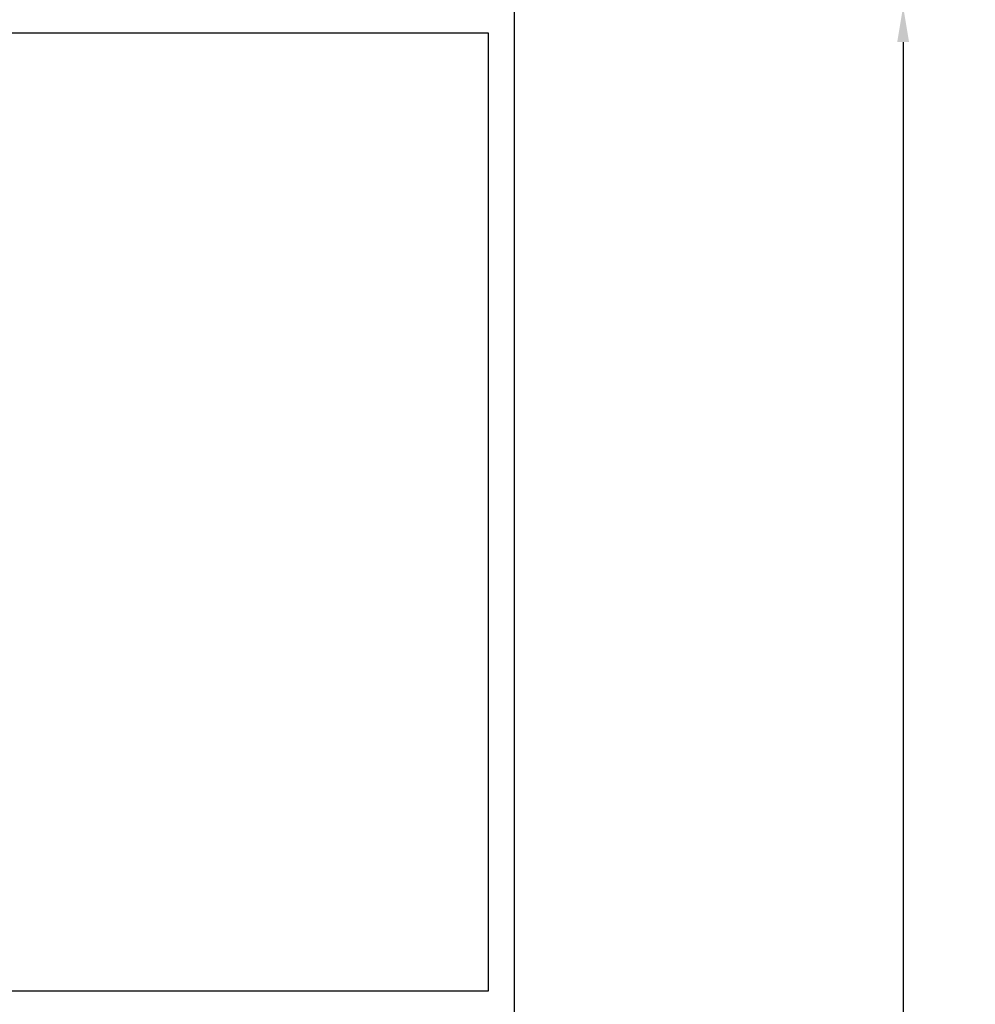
# Model space of a CAD drawing. Header units: inches. Extents: x 18 to 846, y -44 to 561.
# Tile 114 of 256: x 163 to 227, y 189 to 254. Entities that reach past the tile are written whole.
import ezdxf

# ---------------------------------------------------------------- set-up
doc = ezdxf.new("R2010")
doc.units = ezdxf.units.IN
doc.header["$LTSCALE"] = 24
doc.header["$MEASUREMENT"] = 0
doc.layers.add('Dimension (ANSI)', color=7, linetype='Continuous', lineweight=25)
doc.layers.add('Visible (ANSI)', color=7, linetype='Continuous', lineweight=30)
doc.styles.add('Note Text (ANSI)', font='tahoma.ttf')
doc.dimstyles.new('SB Fraction-16 (ANSI)', dxfattribs={"dimscale": 24, "dimtxt": 0.125, "dimasz": 0.098425, "dimexe": 0.125, "dimexo": 0.0625, "dimgap": 0.031496, "dimtad": 0, "dimtih": 1, "dimtoh": 1, "dimdec": 4, "dimrnd": 1e-08, "dimzin": 0, "dimdsep": 46, "dimlunit": 5, "dimtxsty": 'Note Text (ANSI)', "dimcen": 0.09, "dimdle": 0.393701, "dimclrd": 256, "dimclre": 256, "dimclrt": 256, "dimadec": 0, "dimazin": 3, "dimtfac": 0.96, "dimtofl": 0, "dimtmove": 0, "dimatfit": 3, "dimfxl": 1, "dimfrac": 2, "dimtolj": 1, "dimtzin": 12, "dimlwd": -1, "dimlwe": -1, "dimarcsym": 0})

# ---------------------------------------------------------------- blocks, each defined once
blk = doc.blocks.new('*D16')
at = {"layer": 'Defpoints', "color": 0, "transparency": 16777216}
for p in [(196.194, 254.832), (178.694, 92.832), (222.015, 92.832)]:
    blk.add_point(p, dxfattribs=at)
at = {"layer": 'Dimension (ANSI)', "transparency": 16777216}
for p, q in [((197.694, 254.832), (225.015, 254.832)), ((222.015, 252.469), (222.015, 179.15)), ((222.015, 95.194), (222.015, 174.513)), ((180.194, 92.832), (225.015, 92.832))]:
    blk.add_line(p, q, dxfattribs=at)
for points in [[(221.622, 252.469), (222.409, 252.469), (222.015, 254.832)], [(221.622, 95.194), (222.409, 95.194), (222.015, 92.832)]]:
    blk.add_solid(points, dxfattribs=at)
at = {"layer": 'Dimension (ANSI)', "transparency": 16777216, "insert": (218.955, 178.394), "char_height": 3, "attachment_point": 1, "style": 'Note Text (ANSI)'}
blk.add_mtext('\\A1;162', dxfattribs=at)

msp = doc.modelspace()

# ---------------------------------------------------------------- linework, layer by layer
at = {"layer": 'Visible (ANSI)'}
for p, q in [((196.19412, 106.966), (196.19412, 254.8315)), ((161.94412, 253.0815), (194.44412, 253.0815)), ((194.44412, 253.0815), (194.44412, 189.394)), ((194.44412, 189.394), (161.94412, 189.394))]:
    msp.add_line(p, q, dxfattribs=at)

# ---------------------------------------------------------------- dimensions: what is measured, and where the dimension line sits
at = {"layer": 'Dimension (ANSI)'}
dim = msp.add_linear_dim(base=(222.01548, 92.8315), p1=(196.19412, 254.8315), p2=(178.69412, 92.8315), angle=90, dimstyle='SB Fraction-16 (ANSI)', override={"dimgap": 0.031496, "dimdec": 4, "dimtol": 0, "dimlim": 0, "dimtp": 0, "dimtm": 0, "dimtdec": 2, "dimatfit": 1}, dxfattribs=at)
dim.commit()
dim.dimension.update_dxf_attribs({"geometry": '*D16', "text_midpoint": (222.01548, 176.8315), "dimtype": 160})

doc.saveas('drawing.dxf')
